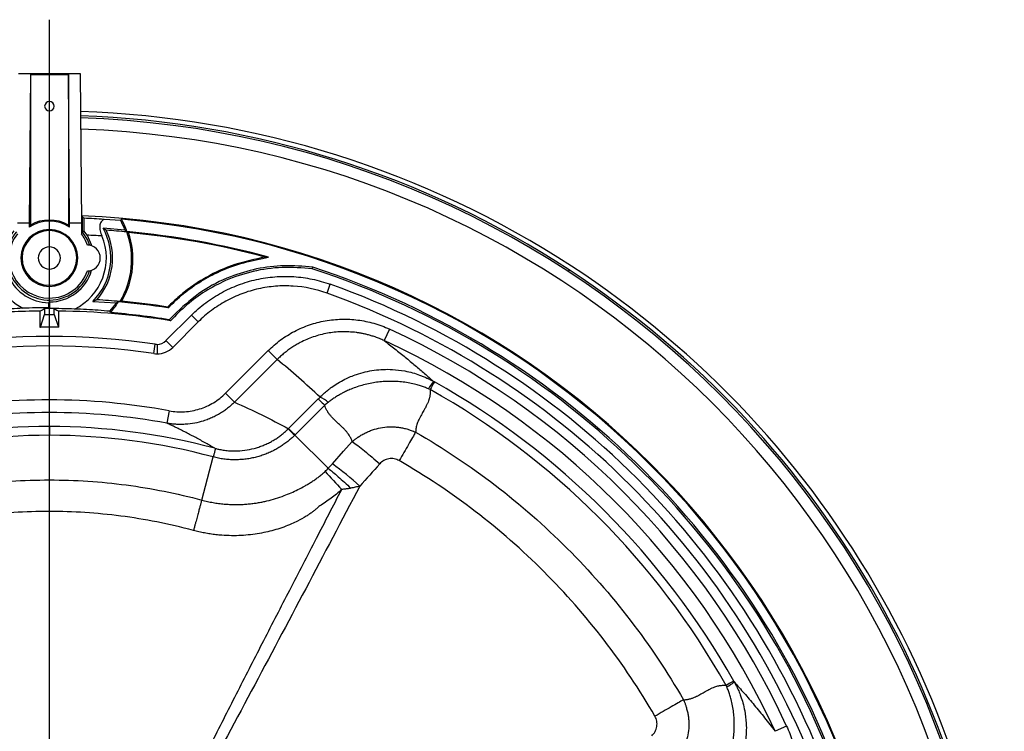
# Model space of a CAD drawing. Header units: millimetres. Extents: x 0 to 594, y 0 to 420.
# Tile 36 of 45: x 386 to 438, y 277 to 314. Entities that reach past the tile are written whole.
import ezdxf

# ---------------------------------------------------------------- set-up
doc = ezdxf.new("R2010")
doc.units = ezdxf.units.MM
doc.layers.add('SLD-0', color=7, linetype='Continuous')

# ---------------------------------------------------------------- blocks, each defined once
blk = doc.blocks.new('SW_CENTERMARKSYMBOL_1')
at = {"layer": 'SLD-0', "color": 0}
blk.add_line((0, 1.667), (0, 55.149), dxfattribs=at)

msp = doc.modelspace()

# ---------------------------------------------------------------- linework, layer by layer
at = {"color": 7, "linetype": 'Continuous', "lineweight": 25}
for p, q in [((386.165, 311.3), (389.422, 311.3)), ((386.793, 311.242), (386.735, 303.409)), ((386.793, 311.242), (388.793, 311.242)), ((386.793, 311.242), (386.793, 303.307)), ((388.851, 303.409), (388.793, 311.242)), ((388.793, 311.242), (388.793, 303.307)), ((389.422, 311.3), (389.48, 303.409)), ((389.526, 303.765), (389.526, 302.96)), ((391.549, 303.551), (390.674, 303.61)), ((386.735, 303.409), (386.106, 303.409)), ((386.735, 303.409), (386.735, 303.203)), ((387.793, 303.017), (387.793, 303.075)), ((388.851, 303.203), (388.851, 303.409)), ((389.48, 303.409), (388.851, 303.409)), ((389.48, 303.409), (389.48, 302.853)), ((389.776, 302.777), (389.627, 302.995)), ((391.774, 303.045), (390.623, 303.143)), ((415.173, 300.945), (415.118, 300.861)), ((387.793, 300.133), (387.793, 300.075)), ((402.423, 299.721), (402.592, 300.192)), ((390.294, 299.371), (390.078, 299.286)), ((387.294, 298.776), (387.294, 297.923)), ((387.543, 298.903), (387.543, 298.59)), ((387.751, 299.215), (387.751, 298.947)), ((387.793, 299.256), (387.793, 298.905)), ((387.793, 298.904), (387.793, 298.905)), ((388.043, 298.59), (388.043, 298.903)), ((388.292, 297.923), (388.292, 298.776)), ((390.078, 299.286), (391.314, 299.205)), ((387.32, 297.923), (387.543, 298.59)), ((387.543, 298.59), (388.043, 298.59)), ((388.043, 298.59), (388.266, 297.923)), ((393.936, 297.217), (395.275, 298.555)), ((394.503, 298.726), (394.098, 298.322)), ((394.098, 298.322), (394.098, 298.322)), ((395.628, 298.202), (395.275, 298.555)), ((387.294, 297.923), (387.32, 297.923)), ((388.266, 297.923), (387.32, 297.923)), ((388.292, 297.923), (388.266, 297.923)), ((395.628, 298.202), (394.29, 296.863)), ((405.705, 297.828), (405.425, 297.223)), ((393.296, 296.534), (393.368, 297.029)), ((393.465, 297.022), (393.465, 296.522)), ((394.29, 296.863), (393.936, 297.217)), ((397.07, 294.442), (399.321, 296.692)), ((399.791, 296.221), (397.541, 293.971)), ((399.321, 296.692), (399.791, 296.221)), ((397.07, 294.442), (397.541, 293.971)), ((400.393, 292.58), (401.958, 294.145)), ((402.296, 293.807), (400.731, 292.242)), ((387.793, 292.688), (387.793, 293.426)), ((394.109, 293.52), (393.989, 292.864)), ((387.793, 292.688), (387.793, 292.226)), ((400.731, 292.242), (402.484, 290.489)), ((395.816, 288.814), (396.427, 291.085)), ((426.633, 276.9), (426.028, 276.621))]:
    msp.add_line(p, q, dxfattribs=at)
at = {"color": 7, "linetype": 'Continuous', "lineweight": 25, "flags": 128}
for points in [[(389.526, 303.765), (389.58, 303.709), (389.622, 303.665)], [(391.593, 303.618), (391.568, 303.581), (391.549, 303.551)], [(389.627, 302.995), (389.57, 302.975), (389.526, 302.96)], [(389.526, 302.96), (389.802, 302.516), (389.907, 302.25)], [(391.878, 302.965), (391.82, 303.01), (391.774, 303.045)], [(391.959, 302.915), (391.911, 302.932), (391.874, 302.946)], [(389.776, 302.777), (390.002, 302.282), (390.02, 302.221)], [(399.34, 301.618), (399.239, 301.621), (399.159, 301.623)], [(401.646, 301.008), (401.657, 301.057), (401.665, 301.096)], [(387.294, 298.776), (387.433, 298.847), (387.543, 298.903)], [(387.751, 299.215), (387.775, 299.238), (387.793, 299.256)], [(387.751, 298.947), (387.775, 298.924), (387.793, 298.905)], [(388.043, 298.903), (388.183, 298.832), (388.292, 298.776)], [(391.609, 299.292), (391.559, 299.283), (391.519, 299.277)], [(394.041, 298.944), (394.032, 298.969), (394.026, 298.989)], [(391.005, 298.694), (390.988, 298.735), (390.975, 298.767)], [(394.098, 298.322), (394.137, 298.29), (394.168, 298.265)], [(402.701, 290.726), (403.288, 291.384), (403.749, 291.901)]]:
    msp.add_lwpolyline(points, dxfattribs=at)
at = {"color": 7, "linetype": 'Continuous', "lineweight": 25}
for centre, radius, start, end in [((387.793, 309.575), 0.25, 90, 270), ((387.793, 309.575), 0.25, 270, 90), ((387.793, 258.989), 50.333, 56.8726, 88.129), ((387.793, 258.989), 50.1, 56.8726, 88.1183), ((387.793, 258.989), 50, 1.8863, 88.1137), ((387.793, 258.989), 49.4, 1.9144, 88.0856), ((387.793, 301.575), 1.942, 56.9791, 123.0209), ((387.793, 301.575), 2, 60, 120), ((387.793, 258.989), 44.833, 2.1529, 87.8471), ((387.793, 258.989), 44.714, 86.3062, 87.6556), ((387.793, 301.575), 4.244, 20.2662, 27.7487), ((387.793, 258.989), 44.791, 4.8668, 85.1332), ((387.793, 301.575), 4.314, 18.7892, 28.2635), ((387.793, 301.575), 2.361, 142.6091, 268.9764), ((387.793, 301.575), 2.219, 141.3805, 342.2957), ((387.793, 301.575), 1.5, 90, 270), ((387.793, 301.575), 1.442, 90, 270), ((387.793, 301.575), 1.5, 270, 90), ((387.793, 301.575), 1.442, 270, 90), ((387.793, 301.575), 3.235, 314.9445, 28.9867), ((387.793, 301.575), 3.333, 318.6081, 25.9402), ((387.793, 258.989), 44.147, 84.6961, 86.1067), ((387.793, 301.489), 4.333, 329.3061, 19.6564), ((387.793, 258.989), 44.166, 74.8438, 84.6936), ((387.793, 301.575), 2.116, 142.8577, 270), ((387.793, 301.575), 3, 296.1916, 22.7317), ((387.793, 301.575), 2.116, 18.8597, 37.1423), ((387.793, 258.989), 43.833, 86.3808, 87.4069), ((387.793, 301.489), 4.403, 330.0693, 18.9005), ((387.793, 258.989), 44.123, 75.0725, 84.5826), ((387.793, 301.575), 0.583, 90, 270), ((387.793, 301.575), 0.583, 270, 90), ((389.793, 301.575), 0.684, 270.23, 89.77), ((387.793, 301.575), 3, 180, 242.1455), ((387.793, 301.575), 2.319, 270, 343.843), ((387.793, 301.575), 2.116, 270, 341.1403), ((387.793, 258.989), 44.244, 18.2456, 71.7544), ((387.793, 258.989), 44.333, 18.2343, 71.7657), ((387.793, 258.989), 50.1, 1.8817, 56.8726), ((387.793, 258.989), 50.333, 1.871, 56.8726), ((387.793, 258.989), 43.78, 19.7563, 70.2437), ((387.793, 258.989), 40.46, 84.7157, 86.4565), ((387.793, 258.989), 43.28, 19.7563, 70.2437), ((387.793, 258.989), 39.791, 90.7186, 95.1312), ((387.793, 258.989), 39.959, 90.0605, 92.0102), ((387.793, 258.989), 39.915, 90, 90.3589), ((387.793, 258.989), 39.917, 88.099, 90), ((387.793, 258.989), 39.915, 89.6411, 90), ((387.793, 258.989), 39.791, 80.781, 89.2814), ((387.793, 301.575), 4.244, 318.5742, 326.0515), ((387.793, 301.575), 4.314, 318.1036, 327.627), ((387.793, 258.989), 40.441, 81.1132, 84.8304), ((387.793, 258.989), 40.483, 81.1436, 84.5913), ((387.793, 258.989), 39.835, 80.8928, 85.3759), ((387.793, 258.989), 42.771, 24.7574, 65.2426), ((387.793, 258.989), 38.447, 81.6619, 98.3381), ((387.793, 258.989), 42.104, 24.7574, 65.2426), ((387.793, 258.989), 37.947, 81.6619, 98.3381), ((393.465, 297.688), 0.667, 261.6619, 270), ((393.465, 297.688), 0.667, 270, 315), ((393.465, 297.688), 1.167, 270, 315), ((393.465, 297.688), 1.167, 261.6619, 270), ((409.845, 293.561), 2.361, 140.3476, 151.8255), ((387.793, 258.989), 40.904, 29.3621, 60.6379), ((387.793, 258.989), 41.366, 29.3622, 60.6381), ((401.597, 293.071), 1.252, 45.1809, 68.7446), ((387.793, 258.989), 35.104, 79.6346, 100.3654), ((387.793, 258.989), 34.437, 90, 100.3654), ((387.793, 258.989), 34.437, 79.6346, 90), ((387.793, 258.989), 33.699, 90, 104.9913), ((387.793, 258.989), 33.699, 75.0087, 90), ((413.239, 304.758), 17.714, 223.4741, 225.0193), ((387.793, 258.989), 33.237, 90, 105.0566), ((387.793, 258.989), 33.237, 74.9434, 90), ((391.773, 275.894), 18.423, 47.8171, 53.6187), ((504.493, 382.781), 137.796, 222.14212, 222.67977), ((422.366, 281.041), 2.361, 298.1745, 309.6524)]:
    msp.add_arc(centre, radius, start, end, dxfattribs=at)
for points, knots in [([(389.627, 302.995), (389.626, 303.064), (389.626, 303.203), (389.625, 303.389), (389.624, 303.551), (389.623, 303.627), (389.622, 303.665)], [0, 0, 0, 0, 0.250133, 0.499618, 0.750212, 1, 1, 1, 1]), ([(390.674, 303.61), (390.618, 303.571), (390.533, 303.513), (390.468, 303.382), (390.444, 303.267), (390.446, 303.14), (390.475, 302.96), (390.526, 302.824), (390.56, 302.734)], [0, 0, 0, 0, 0.249532, 0.376954, 0.499365, 0.624644, 0.750218, 1, 1, 1, 1]), ([(386.793, 303.307), (386.782, 303.288), (386.763, 303.254), (386.743, 303.219), (386.735, 303.203)], [0, 0, 0, 0, 0.56, 1, 1, 1, 1]), ([(388.851, 303.203), (388.84, 303.223), (388.821, 303.259), (388.802, 303.292), (388.793, 303.307)], [0, 0, 0, 0, 0.56, 1, 1, 1, 1]), ([(390.791, 303.033), (390.76, 303.054), (390.705, 303.09), (390.648, 303.127), (390.623, 303.143)], [0, 0, 0, 0, 0.56, 1, 1, 1, 1]), ([(399.159, 301.623), (398.623, 301.509), (397.546, 301.281), (396.273, 300.706), (395.319, 300.107), (394.637, 299.585), (394.229, 299.187), (394.026, 298.989)], [0, 0, 0, 0, 0.279865, 0.561544, 0.708502, 0.855299, 1, 1, 1, 1]), ([(394.041, 298.944), (394.308, 299.202), (394.847, 299.721), (395.775, 300.366), (396.835, 300.929), (398.033, 301.359), (398.904, 301.532), (399.34, 301.618)], [0, 0, 0, 0, 0.184473, 0.37108, 0.559077, 0.779507, 1, 1, 1, 1]), ([(401.646, 301.008), (401.113, 301.049), (400.067, 301.13), (398.516, 300.906), (397.157, 300.457), (395.996, 299.839), (395.018, 299.125), (394.452, 298.553), (394.168, 298.265)], [0, 0, 0, 0, 0.193065, 0.3789222, 0.5632513, 0.7089755, 0.8537045, 1, 1, 1, 1]), ([(401.665, 301.096), (401.163, 301.136), (400.176, 301.216), (398.709, 301.035), (397.236, 300.595), (395.779, 299.86), (394.928, 299.104), (394.503, 298.726)], [0, 0, 0, 0, 0.193296, 0.3797, 0.563981, 0.782326, 1, 1, 1, 1]), ([(395.275, 298.555), (395.392, 298.673), (395.514, 298.786), (395.765, 299.004), (395.894, 299.108), (396.292, 299.406), (396.569, 299.584), (397.143, 299.899), (397.442, 300.037), (397.906, 300.212), (398.064, 300.265), (398.381, 300.36), (398.54, 300.401), (399.021, 300.508), (399.345, 300.557), (399.837, 300.595), (400.002, 300.603), (400.334, 300.605), (400.5, 300.601), (400.994, 300.569), (401.319, 300.526), (401.962, 300.393), (402.279, 300.304), (402.592, 300.192)], [0, 0, 0, 0, 0.0625, 0.0625, 0.125, 0.125, 0.25, 0.25, 0.375, 0.375, 0.4375, 0.4375, 0.5, 0.5, 0.625, 0.625, 0.6875, 0.6875, 0.75, 0.75, 0.875, 0.875, 1, 1, 1, 1]), ([(402.423, 299.721), (401.841, 299.93), (401.245, 300.052), (400.48, 300.101), (400.326, 300.105), (400.018, 300.103), (399.865, 300.096), (399.408, 300.06), (399.107, 300.015), (398.661, 299.916), (398.513, 299.877), (398.219, 299.789), (398.072, 299.74), (397.641, 299.577), (397.364, 299.45), (396.83, 299.157), (396.573, 298.992), (396.204, 298.715), (396.083, 298.618), (395.85, 298.416), (395.738, 298.311), (395.628, 298.202)], [0, 0, 0, 0, 0.25, 0.25, 0.3125, 0.3125, 0.375, 0.375, 0.5, 0.5, 0.5625, 0.5625, 0.625, 0.625, 0.75, 0.75, 0.875, 0.875, 0.9375, 0.9375, 1, 1, 1, 1]), ([(386.391, 298.923), (386.192, 298.914), (385.783, 298.896), (385.202, 298.858), (384.822, 298.827), (384.629, 298.811)], [0, 0, 0, 0, 0.319096, 0.654581, 1, 1, 1, 1]), ([(390.975, 298.767), (390.773, 298.784), (390.373, 298.817), (389.76, 298.856), (389.328, 298.874), (389.117, 298.883)], [0, 0, 0, 0, 0.345709, 0.6813081, 1, 1, 1, 1]), ([(391.314, 299.205), (391.337, 299.216), (391.378, 299.236), (391.419, 299.256), (391.437, 299.265)], [0, 0, 0, 0, 0.5599999, 1, 1, 1, 1]), ([(399.321, 296.692), (399.526, 296.897), (399.744, 297.084), (400.205, 297.422), (400.448, 297.574), (400.832, 297.774), (400.963, 297.837), (401.228, 297.95), (401.362, 298.001), (401.769, 298.14), (402.046, 298.211), (402.47, 298.287), (402.614, 298.307), (402.902, 298.336), (403.046, 298.345), (403.476, 298.356), (403.761, 298.341), (404.188, 298.286), (404.33, 298.263), (404.613, 298.205), (404.754, 298.17), (405.171, 298.05), (405.441, 297.95), (405.705, 297.828)], [0, 0, 0, 0, 0.125, 0.125, 0.25, 0.25, 0.3125, 0.3125, 0.375, 0.375, 0.5, 0.5, 0.5625, 0.5625, 0.625, 0.625, 0.75, 0.75, 0.8125, 0.8125, 0.875, 0.875, 1, 1, 1, 1]), ([(405.425, 297.223), (405.386, 297.241), (405.307, 297.276), (405.19, 297.325), (405.076, 297.369), (404.964, 297.409), (404.857, 297.445), (404.753, 297.477), (404.653, 297.505), (404.557, 297.531), (404.466, 297.553), (404.379, 297.572), (404.298, 297.589), (404.22, 297.604), (404.148, 297.616), (404.082, 297.627), (404.02, 297.636), (403.717, 297.676), (403.189, 297.702), (402.425, 297.622), (401.699, 297.433), (401.153, 297.198), (400.787, 296.995), (400.569, 296.859), (400.361, 296.714), (400.161, 296.558), (399.97, 296.395), (399.851, 296.279), (399.791, 296.221)], [0, 0, 0, 0, 0.021548, 0.042403, 0.06254, 0.081939, 0.100577, 0.118437, 0.1355, 0.151752, 0.167178, 0.181765, 0.195501, 0.208377, 0.220383, 0.231511, 0.241754, 0.251106, 0.382107, 0.500768, 0.628439, 0.75034, 0.79256, 0.834607, 0.876427, 0.917966, 0.959173, 1, 1, 1, 1]), ([(405.425, 297.223), (405.522, 297.149), (405.713, 297.002), (405.996, 296.781), (406.272, 296.561), (406.541, 296.342), (406.804, 296.125), (407.061, 295.91), (407.311, 295.697), (407.556, 295.486), (407.794, 295.276), (407.95, 295.137), (408.028, 295.068)], [0, 0, 0, 0, 0.107792, 0.213853, 0.318182, 0.420779, 0.521644, 0.620779, 0.718181, 0.813852, 0.907792, 1, 1, 1, 1]), ([(402.051, 294.238), (402.082, 294.268), (402.143, 294.329), (402.239, 294.418), (402.339, 294.506), (402.445, 294.594), (402.554, 294.68), (402.733, 294.812), (402.998, 294.989), (403.428, 295.226), (404.059, 295.489), (404.9, 295.689), (405.762, 295.724), (406.44, 295.642), (406.915, 295.531), (407.239, 295.427), (407.487, 295.331), (407.676, 295.248), (407.856, 295.161), (407.971, 295.099), (408.028, 295.068)], [0, 0, 0, 0, 0.019756, 0.039972, 0.060649, 0.08179, 0.103397, 0.125469, 0.184472, 0.250924, 0.352611, 0.500499, 0.648576, 0.750057, 0.816119, 0.874514, 0.907392, 0.939263, 0.970131, 1, 1, 1, 1]), ([(407.764, 294.676), (407.731, 294.69), (407.663, 294.719), (407.559, 294.76), (407.451, 294.799), (407.34, 294.836), (407.225, 294.871), (407.038, 294.923), (406.772, 294.983), (406.428, 295.037), (406.14, 295.062), (405.907, 295.071), (405.675, 295.073), (405.38, 295.062), (405.032, 295.026), (404.687, 294.968), (404.344, 294.887), (404.009, 294.786), (403.71, 294.675), (403.45, 294.561), (403.228, 294.451), (403.02, 294.335), (402.826, 294.214), (402.646, 294.09), (402.534, 294.002), (402.48, 293.959)], [0, 0, 0, 0, 0.019574, 0.039676, 0.060304, 0.081456, 0.103131, 0.125328, 0.186124, 0.249876, 0.312548, 0.341669, 0.375061, 0.437245, 0.499612, 0.562214, 0.624825, 0.687849, 0.749425, 0.79565, 0.840099, 0.882766, 0.923645, 0.962728, 1, 1, 1, 1]), ([(407.849, 294.638), (407.851, 294.619), (407.855, 294.58), (407.856, 294.522), (407.855, 294.464), (407.851, 294.405), (407.844, 294.346), (407.835, 294.287), (407.823, 294.227), (407.808, 294.167), (407.79, 294.107), (407.761, 294.021), (407.716, 293.909), (407.658, 293.787), (407.591, 293.663), (407.504, 293.508), (407.417, 293.353), (407.332, 293.201), (407.273, 293.086), (407.217, 292.965), (407.172, 292.849), (407.135, 292.731), (407.109, 292.617), (407.092, 292.506), (407.09, 292.43), (407.089, 292.394)], [0, 0, 0, 0, 0.021789, 0.044058, 0.066829, 0.090127, 0.113971, 0.138382, 0.163377, 0.188974, 0.215188, 0.242033, 0.303324, 0.367301, 0.414819, 0.483446, 0.593374, 0.642013, 0.704986, 0.757641, 0.811977, 0.863279, 0.911639, 0.957169, 1, 1, 1, 1]), ([(408.076, 295.041), (408.074, 295.037), (408.054, 295.001), (407.977, 294.865), (407.921, 294.765), (407.849, 294.638)], [0, 0, 0, 0, 0.5, 0.5, 1, 1, 1, 1]), ([(394.109, 293.52), (394.376, 293.471), (394.644, 293.455), (395.047, 293.479), (395.182, 293.496), (395.446, 293.544), (395.576, 293.576), (395.832, 293.656), (395.957, 293.703), (396.203, 293.814), (396.323, 293.877), (396.667, 294.085), (396.878, 294.25), (397.07, 294.442)], [0, 0, 0, 0, 0.25, 0.25, 0.375, 0.375, 0.5, 0.5, 0.625, 0.625, 0.75, 0.75, 1, 1, 1, 1]), ([(401.958, 294.145), (401.968, 294.135), (402.002, 294.101), (402.117, 293.987), (402.198, 293.906), (402.296, 293.807)], [0, 0, 0, 0, 0.5, 0.5, 1, 1, 1, 1]), ([(397.541, 293.971), (397.512, 293.943), (397.456, 293.887), (397.367, 293.806), (397.275, 293.727), (397.179, 293.649), (397.079, 293.574), (396.976, 293.501), (396.869, 293.43), (396.759, 293.362), (396.646, 293.297), (396.529, 293.235), (396.409, 293.176), (396.287, 293.121), (396.161, 293.07), (396.033, 293.023), (395.801, 292.946), (395.443, 292.856), (395.075, 292.81), (394.804, 292.799), (394.636, 292.798), (394.442, 292.806), (394.223, 292.825), (394.07, 292.851), (393.989, 292.864)], [0, 0, 0, 0, 0.030636, 0.061702, 0.093191, 0.125093, 0.1574, 0.1901, 0.223182, 0.256633, 0.290439, 0.324586, 0.359057, 0.393835, 0.428902, 0.464239, 0.499827, 0.618637, 0.749763, 0.786123, 0.829534, 0.879821, 0.936747, 1, 1, 1, 1]), ([(403.749, 291.901), (403.734, 291.948), (403.712, 292.005), (403.682, 292.068), (403.673, 292.085), (403.669, 292.094), (403.668, 292.096), (403.665, 292.101), (403.653, 292.123), (403.597, 292.225), (403.517, 292.336), (403.435, 292.431), (403.424, 292.444), (403.42, 292.449), (403.417, 292.452), (403.413, 292.458), (403.396, 292.476), (403.351, 292.525), (403.268, 292.61), (403.176, 292.698), (403.117, 292.754), (403.103, 292.768), (403.097, 292.773), (403.093, 292.776), (403.083, 292.786), (403.047, 292.819), (402.911, 292.947), (402.815, 293.038), (402.772, 293.081), (402.767, 293.086), (402.766, 293.087), (402.766, 293.087), (402.762, 293.091), (402.754, 293.099), (402.727, 293.127), (402.666, 293.192), (402.581, 293.29), (402.516, 293.375), (402.485, 293.42), (402.476, 293.434), (402.472, 293.44), (402.464, 293.451), (402.446, 293.48), (402.374, 293.599), (402.324, 293.714), (402.296, 293.807)], [0, 0, 0, 0, 0.0625, 0.078125, 0.085937, 0.085937, 0.089844, 0.089844, 0.09375, 0.125, 0.25, 0.265625, 0.269531, 0.269531, 0.273437, 0.273437, 0.28125, 0.3125, 0.375, 0.4375, 0.453125, 0.457031, 0.457031, 0.460937, 0.460937, 0.46875, 0.5, 0.625, 0.640625, 0.642578, 0.642578, 0.644531, 0.644531, 0.648437, 0.65625, 0.6875, 0.75, 0.8125, 0.828125, 0.828125, 0.835937, 0.835937, 0.84375, 0.875, 1, 1, 1, 1]), ([(396.508, 291.541), (396.416, 291.594), (396.236, 291.699), (395.965, 291.851), (395.7, 291.997), (395.44, 292.138), (395.185, 292.272), (394.935, 292.401), (394.691, 292.524), (394.452, 292.642), (394.219, 292.755), (394.065, 292.828), (393.989, 292.864)], [0, 0, 0, 0, 0.112989, 0.223091, 0.330308, 0.434638, 0.536081, 0.634638, 0.730308, 0.823092, 0.912989, 1, 1, 1, 1]), ([(396.508, 291.541), (396.532, 291.535), (396.612, 291.514), (396.782, 291.476), (397.021, 291.435), (397.287, 291.409), (397.645, 291.397), (398.079, 291.426), (398.505, 291.511), (398.822, 291.605), (399.052, 291.69), (399.274, 291.787), (399.486, 291.895), (399.688, 292.014), (399.88, 292.142), (400.059, 292.278), (400.228, 292.42), (400.333, 292.521), (400.384, 292.571)], [0, 0, 0, 0, 0.017807, 0.059263, 0.125062, 0.190656, 0.249966, 0.38138, 0.500218, 0.559308, 0.617716, 0.675339, 0.732084, 0.787866, 0.842609, 0.896249, 0.948728, 1, 1, 1, 1]), ([(400.393, 292.58), (400.403, 292.57), (400.437, 292.536), (400.551, 292.422), (400.631, 292.342), (400.731, 292.242)], [0, 0, 0, 0, 0.5, 0.5, 1, 1, 1, 1]), ([(403.749, 291.901), (403.775, 291.922), (403.825, 291.962), (403.896, 292.016), (403.957, 292.061), (404.009, 292.097), (404.049, 292.125), (404.079, 292.145), (404.097, 292.157), (404.172, 292.206), (404.302, 292.283), (404.502, 292.387), (404.702, 292.474), (404.984, 292.573), (405.346, 292.657), (405.716, 292.684), (406.014, 292.671), (406.232, 292.646), (406.454, 292.605), (406.658, 292.552), (406.873, 292.482), (407.01, 292.426), (407.089, 292.394)], [0, 0, 0, 0, 0.028718, 0.053831, 0.075254, 0.092915, 0.106757, 0.116733, 0.122811, 0.124972, 0.191979, 0.249687, 0.314376, 0.37492, 0.499717, 0.624805, 0.685657, 0.749805, 0.808932, 0.874921, 0.927425, 1, 1, 1, 1]), ([(400.718, 292.229), (400.688, 292.2), (400.63, 292.143), (400.539, 292.06), (400.446, 291.98), (400.35, 291.902), (400.252, 291.826), (400.152, 291.753), (400.048, 291.682), (399.943, 291.613), (399.834, 291.548), (399.723, 291.485), (399.609, 291.424), (399.493, 291.367), (399.375, 291.313), (399.254, 291.262), (399.132, 291.215), (399.009, 291.171), (398.883, 291.13), (398.756, 291.094), (398.627, 291.06), (398.497, 291.031), (398.365, 291.005), (398.231, 290.983), (398.095, 290.965), (397.958, 290.951), (397.82, 290.942), (397.683, 290.936), (397.544, 290.935), (397.406, 290.938), (397.267, 290.945), (397.128, 290.957), (396.988, 290.973), (396.848, 290.994), (396.708, 291.019), (396.567, 291.049), (396.474, 291.073), (396.427, 291.085)], [0, 0, 0, 0, 0.026378, 0.052795, 0.07927, 0.105825, 0.132478, 0.159251, 0.186165, 0.213242, 0.240504, 0.267971, 0.295673, 0.323634, 0.351694, 0.379783, 0.407922, 0.436146, 0.464474, 0.492931, 0.521538, 0.550325, 0.579316, 0.608542, 0.638039, 0.66769, 0.697345, 0.727026, 0.756755, 0.786563, 0.816485, 0.846547, 0.876776, 0.907202, 0.937858, 0.968779, 1, 1, 1, 1]), ([(400.731, 292.242), (400.731, 292.242), (400.731, 292.242), (400.731, 292.242), (400.73, 292.241), (400.73, 292.241), (400.729, 292.24), (400.727, 292.238), (400.723, 292.234), (400.72, 292.231), (400.718, 292.229)], [0, 0, 0, 0, 0.015625, 0.015625, 0.03125, 0.0625, 0.125, 0.25, 0.5, 1, 1, 1, 1]), ([(407.089, 292.394), (407.042, 292.312), (406.986, 292.216), (406.859, 291.996), (406.788, 291.873), (406.636, 291.61), (406.555, 291.47), (406.389, 291.183), (406.305, 291.036), (406.221, 290.892)], [0, 0, 0, 0, 0.25, 0.25, 0.5, 0.5, 0.75, 0.75, 1, 1, 1, 1]), ([(407.089, 292.394), (408.545, 291.553), (409.947, 290.616), (412.615, 288.568), (413.882, 287.456), (416.261, 285.078), (417.372, 283.811), (419.42, 281.142), (420.357, 279.741), (421.198, 278.284)], [0, 0, 0, 0, 0.25, 0.25, 0.5, 0.5, 0.75, 0.75, 1, 1, 1, 1]), ([(396.51, 291.541), (396.511, 291.54), (396.513, 291.54), (396.516, 291.539), (396.518, 291.538), (396.52, 291.537), (396.522, 291.536), (396.523, 291.535), (396.525, 291.533), (396.526, 291.532), (396.527, 291.529), (396.528, 291.526), (396.528, 291.523), (396.528, 291.518), (396.528, 291.513), (396.528, 291.506), (396.527, 291.499), (396.525, 291.489), (396.523, 291.478), (396.521, 291.466), (396.517, 291.451), (396.514, 291.434), (396.508, 291.411), (396.501, 291.38), (396.49, 291.335), (396.474, 291.273), (396.454, 291.191), (396.437, 291.122), (396.427, 291.085)], [0, 0, 0, 0, 0.00323, 0.00828, 0.015293, 0.024322, 0.035393, 0.048524, 0.063728, 0.081017, 0.100399, 0.121884, 0.145482, 0.1712, 0.199047, 0.229028, 0.261149, 0.295413, 0.331823, 0.370378, 0.411075, 0.453908, 0.498866, 0.564197, 0.647258, 0.747863, 0.865649, 1, 1, 1, 1]), ([(403.749, 291.901), (403.832, 291.842), (403.93, 291.77), (404.147, 291.602), (404.268, 291.507), (404.522, 291.298), (404.656, 291.186), (404.927, 290.955), (405.062, 290.836), (405.194, 290.719)], [0, 0, 0, 0, 0.25, 0.25, 0.5, 0.5, 0.75, 0.75, 1, 1, 1, 1]), ([(406.221, 290.892), (406.139, 290.939), (406.051, 290.972), (405.864, 291.004), (405.769, 291.004), (405.63, 290.98), (405.584, 290.968), (405.496, 290.937), (405.453, 290.918), (405.329, 290.849), (405.257, 290.79), (405.194, 290.719)], [0, 0, 0, 0, 0.25, 0.25, 0.5, 0.5, 0.625, 0.625, 0.75, 0.75, 1, 1, 1, 1]), ([(402.484, 290.489), (402.553, 290.432), (402.633, 290.366), (402.811, 290.215), (402.908, 290.13), (403.116, 289.948), (403.225, 289.85), (403.45, 289.648), (403.564, 289.544), (403.677, 289.44)], [0, 0, 0, 0, 0.25, 0.25, 0.5, 0.5, 0.75, 0.75, 1, 1, 1, 1]), ([(419.696, 277.417), (418.893, 278.808), (417.998, 280.146), (416.042, 282.694), (413.919, 285.115), (411.499, 287.238), (408.95, 289.194), (407.612, 290.088), (406.221, 290.892)], [0, 0, 0, 0, 0.25, 0.25, 0.5, 0.75, 0.75, 1, 1, 1, 1]), ([(395.816, 288.814), (395.867, 288.801), (395.968, 288.774), (396.12, 288.739), (396.27, 288.708), (396.418, 288.68), (396.565, 288.656), (396.71, 288.635), (396.854, 288.618), (396.996, 288.604), (397.136, 288.592), (397.275, 288.584), (397.413, 288.579), (397.548, 288.576), (397.682, 288.576), (397.815, 288.578), (397.945, 288.583), (398.075, 288.59), (398.202, 288.599), (398.328, 288.611), (398.452, 288.625), (398.573, 288.64), (398.692, 288.657), (398.809, 288.676), (398.923, 288.697), (399.036, 288.719), (399.145, 288.742), (399.527, 288.83), (400.117, 289.011), (400.779, 289.304), (401.201, 289.529), (401.451, 289.674), (401.635, 289.788), (401.815, 289.911), (401.989, 290.042), (402.158, 290.178), (402.266, 290.275), (402.32, 290.324)], [0, 0, 0, 0, 0.022728, 0.045104, 0.067141, 0.088855, 0.110257, 0.131362, 0.15218, 0.172722, 0.192996, 0.21301, 0.232772, 0.252289, 0.271571, 0.290628, 0.309459, 0.328067, 0.346478, 0.364667, 0.382598, 0.400232, 0.417552, 0.434571, 0.451298, 0.46774, 0.483902, 0.499789, 0.636611, 0.749584, 0.812221, 0.843461, 0.874662, 0.906124, 0.937482, 0.968763, 1, 1, 1, 1]), ([(379.77, 288.814), (381.076, 289.165), (382.405, 289.431), (385.088, 289.785), (386.44, 289.874), (389.146, 289.874), (390.499, 289.785), (393.181, 289.431), (394.51, 289.165), (395.816, 288.814)], [0, 0, 0, 0, 0.25, 0.25, 0.5, 0.5, 0.75, 0.75, 1, 1, 1, 1]), ([(404.144, 289.546), (403.196, 287.742), (402.247, 285.939), (400.344, 282.336), (399.39, 280.535), (397.473, 276.939), (396.51, 275.144), (395.044, 272.462), (394.552, 271.57), (393.801, 270.239), (393.548, 269.797), (393.037, 268.916), (392.777, 268.477), (392.519, 268.038)], [0, 0, 0, 0, 0.25, 0.25, 0.5, 0.5, 0.75, 0.75, 0.875, 0.875, 0.9375, 0.9375, 1, 1, 1, 1]), ([(403.677, 289.44), (403.645, 289.433), (403.58, 289.42), (403.483, 289.404), (403.386, 289.39), (403.289, 289.378), (403.224, 289.372), (403.192, 289.369)], [0, 0, 0, 0, 0.200305, 0.400359, 0.600263, 0.800115, 1, 1, 1, 1]), ([(404.144, 289.546), (404.104, 289.536), (404.024, 289.516), (403.906, 289.489), (403.79, 289.463), (403.714, 289.447), (403.677, 289.44)], [0, 0, 0, 0, 0.260536, 0.514062, 0.760555, 1, 1, 1, 1]), ([(392.5, 268.049), (392.523, 268.1), (392.574, 268.213), (392.674, 268.441), (392.85, 268.846), (393.048, 269.295), (393.257, 269.746), (393.468, 270.196), (393.846, 270.986), (394.391, 272.102), (395.272, 273.883), (396.385, 276.104), (397.734, 278.763), (399.091, 281.418), (400.468, 284.096), (401.835, 286.746), (402.749, 288.512), (403.192, 289.369)], [0, 0, 0, 0, 0.006982, 0.015634, 0.031272, 0.062539, 0.077405, 0.093792, 0.125039, 0.18753, 0.250022, 0.375009, 0.500004, 0.625002, 0.750002, 0.878652, 1, 1, 1, 1]), ([(403.192, 289.369), (403.013, 289.205), (402.826, 289.051), (402.535, 288.835), (402.436, 288.766), (402.236, 288.631), (402.134, 288.565), (402.032, 288.5)], [0, 0, 0, 0, 0.5, 0.5, 0.75, 0.75, 1, 1, 1, 1]), ([(395.816, 288.814), (395.812, 288.799), (395.804, 288.768), (395.79, 288.716), (395.774, 288.656), (395.756, 288.589), (395.735, 288.513), (395.712, 288.427), (395.687, 288.332), (395.658, 288.226), (395.627, 288.11), (395.593, 287.984), (395.556, 287.847), (395.517, 287.7), (395.475, 287.544), (395.43, 287.379), (395.4, 287.266), (395.385, 287.209)], [0, 0, 0, 0, 0.0405, 0.084802, 0.132955, 0.184994, 0.24094, 0.300796, 0.364538, 0.432115, 0.503441, 0.57839, 0.656795, 0.738443, 0.823073, 0.910376, 1, 1, 1, 1]), ([(402.032, 288.5), (402.006, 288.477), (401.951, 288.426), (401.858, 288.348), (401.75, 288.26), (401.625, 288.166), (401.482, 288.065), (401.233, 287.903), (400.92, 287.728), (400.392, 287.479), (399.728, 287.237), (398.84, 287.03), (397.883, 286.922), (397.112, 286.932), (396.569, 286.983), (396.267, 287.024), (395.969, 287.075), (395.674, 287.135), (395.481, 287.184), (395.385, 287.209)], [0, 0, 0, 0, 0.014729, 0.031987, 0.051777, 0.074103, 0.09897, 0.126387, 0.200585, 0.251469, 0.375427, 0.500928, 0.639464, 0.78499, 0.828551, 0.871857, 0.914885, 0.957609, 1, 1, 1, 1]), ([(395.385, 287.209), (394.085, 287.559), (392.812, 287.806), (390.29, 288.133), (389.04, 288.212), (386.54, 288.212), (385.29, 288.132), (383.398, 287.887), (382.765, 287.784), (381.489, 287.532), (380.846, 287.382), (380.195, 287.207)], [0, 0, 0, 0, 0.25, 0.25, 0.5, 0.5, 0.75, 0.75, 0.875, 0.875, 1, 1, 1, 1]), ([(423.872, 279.223), (423.893, 279.186), (423.935, 279.11), (423.994, 278.993), (424.052, 278.872), (424.108, 278.746), (424.161, 278.617), (424.239, 278.41), (424.336, 278.108), (424.447, 277.632), (424.529, 276.953), (424.493, 276.091), (424.292, 275.252), (424.029, 274.622), (423.793, 274.193), (423.605, 273.909), (423.444, 273.696), (423.313, 273.536), (423.18, 273.386), (423.088, 273.293), (423.043, 273.247)], [0, 0, 0, 0, 0.019843, 0.040131, 0.060867, 0.082051, 0.103686, 0.125771, 0.184334, 0.25063, 0.352095, 0.500127, 0.647891, 0.74954, 0.815547, 0.874202, 0.907227, 0.939199, 0.97012, 1, 1, 1, 1]), ([(423.845, 279.271), (423.842, 279.27), (423.806, 279.249), (423.669, 279.172), (423.568, 279.115), (423.442, 279.045)], [0, 0, 0, 0, 0.5, 0.5, 1, 1, 1, 1]), ([(423.872, 279.223), (423.959, 279.126), (424.134, 278.93), (424.396, 278.629), (424.662, 278.319), (424.931, 277.999), (425.202, 277.669), (425.476, 277.329), (425.752, 276.98), (425.935, 276.741), (426.028, 276.621)], [0, 0, 0, 0, 0.115531, 0.233767, 0.354708, 0.478356, 0.604708, 0.733766, 0.86553, 1, 1, 1, 1]), ([(421.198, 278.284), (421.218, 278.285), (421.259, 278.285), (421.32, 278.291), (421.382, 278.299), (421.444, 278.31), (421.508, 278.325), (421.572, 278.342), (421.638, 278.363), (421.704, 278.387), (421.787, 278.42), (421.891, 278.469), (422.006, 278.527), (422.157, 278.612), (422.312, 278.7), (422.467, 278.786), (422.591, 278.854), (422.714, 278.912), (422.838, 278.962), (422.95, 278.998), (423.05, 279.023), (423.149, 279.041), (423.248, 279.05), (423.345, 279.053), (423.41, 279.047), (423.442, 279.045)], [0, 0, 0, 0, 0.023462, 0.047739, 0.072858, 0.098841, 0.125709, 0.153482, 0.182175, 0.211806, 0.242388, 0.294973, 0.357979, 0.406633, 0.516578, 0.58513, 0.632718, 0.696628, 0.757961, 0.802344, 0.845004, 0.886011, 0.92545, 0.963411, 1, 1, 1, 1]), ([(422.764, 273.675), (422.787, 273.705), (422.834, 273.764), (422.903, 273.856), (422.971, 273.953), (423.038, 274.054), (423.104, 274.159), (423.169, 274.268), (423.232, 274.382), (423.293, 274.5), (423.353, 274.622), (423.411, 274.748), (423.492, 274.94), (423.59, 275.203), (423.691, 275.539), (423.772, 275.88), (423.83, 276.226), (423.866, 276.573), (423.878, 276.868), (423.876, 277.101), (423.867, 277.333), (423.841, 277.622), (423.788, 277.966), (423.719, 278.271), (423.643, 278.532), (423.568, 278.752), (423.509, 278.892), (423.48, 278.96)], [0, 0, 0, 0, 0.020078, 0.040696, 0.061851, 0.08354, 0.105762, 0.128516, 0.151799, 0.175612, 0.199954, 0.224823, 0.250218, 0.311911, 0.375066, 0.437604, 0.499846, 0.562297, 0.624571, 0.657992, 0.687237, 0.749589, 0.813507, 0.874465, 0.918411, 0.96026, 1, 1, 1, 1]), ([(421.198, 278.284), (421.117, 278.237), (421.02, 278.181), (420.801, 278.055), (420.678, 277.984), (420.415, 277.832), (420.275, 277.751), (419.987, 277.585), (419.841, 277.5), (419.696, 277.417)], [0, 0, 0, 0, 0.25, 0.25, 0.5, 0.5, 0.75, 0.75, 1, 1, 1, 1]), ([(421.198, 278.284), (421.21, 278.256), (421.234, 278.201), (421.265, 278.121), (421.292, 278.048), (421.314, 277.982), (421.333, 277.923), (421.367, 277.811), (421.409, 277.65), (421.45, 277.43), (421.476, 277.212), (421.488, 276.914), (421.462, 276.543), (421.361, 276.106), (421.196, 275.689), (421.033, 275.399), (420.909, 275.214), (420.834, 275.108), (420.764, 275.017), (420.718, 274.959), (420.705, 274.944)], [0, 0, 0, 0, 0.026324, 0.050512, 0.072514, 0.092281, 0.109772, 0.124951, 0.190677, 0.249587, 0.313876, 0.374854, 0.499551, 0.624728, 0.749503, 0.874773, 0.902751, 0.937271, 0.983795, 1, 1, 1, 1]), ([(419.524, 276.389), (419.594, 276.453), (419.654, 276.526), (419.746, 276.691), (419.777, 276.78), (419.801, 276.92), (419.805, 276.966), (419.805, 277.06), (419.801, 277.107), (419.776, 277.247), (419.744, 277.334), (419.696, 277.417)], [0, 0, 0, 0, 0.25, 0.25, 0.5, 0.5, 0.625, 0.625, 0.75, 0.75, 1, 1, 1, 1]), ([(426.633, 276.9), (426.754, 276.637), (426.854, 276.367), (427.012, 275.818), (427.071, 275.537), (427.126, 275.108), (427.14, 274.963), (427.155, 274.675), (427.157, 274.532), (427.147, 274.102), (427.118, 273.818), (427.043, 273.393), (427.013, 273.252), (426.941, 272.971), (426.9, 272.833), (426.761, 272.425), (426.649, 272.162), (426.451, 271.781), (426.379, 271.656), (426.227, 271.41), (426.146, 271.29), (425.89, 270.94), (425.702, 270.721), (425.497, 270.516)], [0, 0, 0, 0, 0.125, 0.125, 0.25, 0.25, 0.3125, 0.3125, 0.375, 0.375, 0.5, 0.5, 0.5625, 0.5625, 0.625, 0.625, 0.75, 0.75, 0.8125, 0.8125, 0.875, 0.875, 1, 1, 1, 1])]:
    msp.add_open_spline(points, degree=3, knots=knots, dxfattribs=at)
for points in [[(402.051, 294.238), (401.324, 294.93), (400.569, 295.592), (399.791, 296.221)], [(407.849, 294.638), (407.821, 294.651), (407.793, 294.663), (407.764, 294.676)], [(408.028, 295.068), (408.044, 295.059), (408.06, 295.05), (408.076, 295.041)], [(401.958, 294.145), (401.989, 294.176), (402.02, 294.207), (402.051, 294.238)], [(397.541, 293.971), (398.507, 293.547), (399.457, 293.079), (400.384, 292.571)], [(402.48, 293.959), (402.418, 293.909), (402.357, 293.859), (402.296, 293.807)], [(400.384, 292.571), (400.387, 292.574), (400.39, 292.577), (400.393, 292.58)], [(396.51, 291.541), (396.509, 291.541), (396.508, 291.541), (396.508, 291.541)], [(402.32, 290.324), (402.377, 290.376), (402.432, 290.432), (402.484, 290.489)], [(402.484, 290.489), (402.557, 290.567), (402.63, 290.646), (402.701, 290.726)], [(405.194, 290.719), (404.844, 290.328), (404.494, 289.937), (404.144, 289.546)], [(423.845, 279.271), (423.854, 279.255), (423.863, 279.239), (423.872, 279.223)], [(423.48, 278.96), (423.468, 278.988), (423.455, 279.017), (423.442, 279.045)]]:
    msp.add_open_spline(points, degree=3, dxfattribs=at)

# ---------------------------------------------------------------- block references
at = {"layer": 'SLD-0', "color": 7}
msp.add_blockref('SW_CENTERMARKSYMBOL_1', (387.793, 258.989), dxfattribs=at)

doc.saveas('drawing.dxf')
